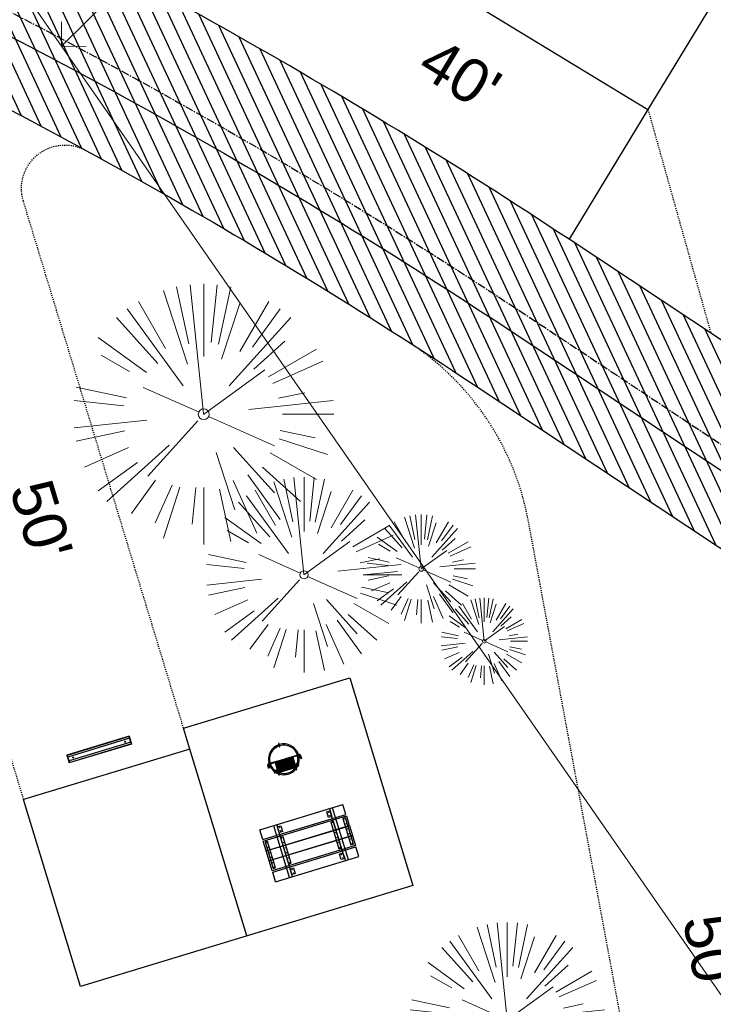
# Model space of a CAD drawing. Header units: feet. Extents: x 1134296 to 1140710, y 647902 to 649877.
# Tile 35 of 42: x 1134967 to 1135031, y 649161 to 649251. Entities that reach past the tile are written whole.
import ezdxf
from ezdxf import colors
from ezdxf.entities.mleader import LeaderData, LeaderLine
from ezdxf.lldxf.tags import DXFTag
from ezdxf.math import Vec2, Vec3

# ---------------------------------------------------------------- set-up
doc = ezdxf.new("R2010")
doc.units = ezdxf.units.FT
doc.header["$MEASUREMENT"] = 0
doc.linetypes.add('CENTER2', pattern=[1.125, 0.75, -0.125, 0.125, -0.125])
doc.linetypes.add('RAD', pattern=[0.13, 0.08, -0.05])
for name, color, linetype, lineweight in [('-ANGLE-IRON', 8, 'Continuous', 25), ('V-ANNO-TEXT', 8, 'Continuous', 13), ('V-SITE-VEGE', 8, 'Continuous', 18), ('V-UTIL-WATR-LINE', 8, 'WATER', 15)]:
    doc.layers.add(name, color=color, linetype=linetype, lineweight=lineweight)
for name, color, linetype in [('-BOLTS-LAGS-SCREWS', 7, 'Continuous'), ('-CONCRETE', 9, 'Continuous'), ('-HARDWARE', 7, 'Continuous'), ('-TIMBER', 6, 'Continuous'), ('C-CAMPSITE-PADS', 6, 'Continuous'), ('C-PRKG-ASPH', 5, 'Continuous'), ('C-PRKG-WHEL-STOP', 5, 'Continuous'), ('C-ROAD-ASPHALT', 1, 'Continuous'), ('C-ROAD-CNTR', 1, 'CENTER2'), ('C-ROAD-GRVL', 1, 'RAD'), ('C-UTIL-WATER-MEP', 7, 'WATER (.5x)'), ('G-TEXT-ST02', 2, 'Continuous'), ('G-XREF', 7, 'Continuous')]:
    doc.layers.add(name, color=color, linetype=linetype)
doc.styles.add('Arial', font='arial.ttf', dxfattribs={"height": 180})
doc.styles.add('SEI-Dim & Leader', font='tahoma.ttf')
doc.styles.get("Standard").update_dxf_attribs({"font": 'arial.ttf'})
tags = doc.linetypes.add('WATER', pattern='A,1.5,-0.2,["W",Standard,S=0.08,R=0,X=-0.1,Y=-0.04],-0.05', length=1.75).pattern_tags.tags
tags[6] = DXFTag(74, 10)
tags = doc.linetypes.add('WATER (.5x)', pattern='A,0.75,-0.2,["W",Standard,S=0.08,R=0,X=-0.1,Y=-0.04],-0.05', length=1).pattern_tags.tags
tags[6] = DXFTag(74, 10)

# ---------------------------------------------------------------- blocks, each defined once
blk = doc.blocks.new('V-SITE-VEGE-Coniferious Tree 2')
at = {"color": 0, "linetype": 'ByBlock'}
for p, q in [((-0.0003172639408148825, 0.0025937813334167), (-0.05229705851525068, 0.4972664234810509)), ((-3.601054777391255e-05, 0.2219193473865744), (-3.601054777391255e-05, 0.5000060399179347)), ((0.02890183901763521, 0.2753366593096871), (0.05222503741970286, 0.4972664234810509)), ((-0.06264093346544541, 0.1926377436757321), (-0.1545378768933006, 0.4755369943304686)), ((-0.0574950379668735, 0.2703678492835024), (-0.1039851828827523, 0.4890788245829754)), ((0.0571938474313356, 0.2692740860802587), (0.1039131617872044, 0.4890788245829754)), ((-0.1460065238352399, 0.2528363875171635), (-0.2500390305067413, 0.4330260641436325)), ((0.06850648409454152, 0.2109817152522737), (0.1382469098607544, 0.425630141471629)), ((0.139142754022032, 0.2410654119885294), (0.2499670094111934, 0.4330260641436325)), ((-0.07913071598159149, 0.1088658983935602), (-0.2939353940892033, 0.4045257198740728)), ((0.1868724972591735, 0.2572635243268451), (0.2938633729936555, 0.4045257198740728)), ((-0.1756943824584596, 0.1950752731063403), (-0.3346129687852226, 0.3715878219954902)), ((0.09777767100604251, 0.108636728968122), (0.3345409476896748, 0.3715878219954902)), ((-0.2201011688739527, 0.1598873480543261), (-0.4045617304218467, 0.2938993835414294)), ((0.1919663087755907, 0.1728666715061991), (0.3115823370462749, 0.2805763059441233)), ((-0.2844040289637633, 0.1641894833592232), (-0.393144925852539, 0.2269610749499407)), ((0.2487690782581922, 0.143647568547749), (0.4329900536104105, 0.2500030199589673)), ((0.2658942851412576, 0.1183972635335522), (0.4567507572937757, 0.2033670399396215)), ((-0.0009318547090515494, -0.0006770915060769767), (0.2349564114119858, 0.1707208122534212)), ((-0.2961437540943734, 0.06292784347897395), (-0.4891148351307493, 0.1039491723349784)), ((-0.01992166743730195, 0.008854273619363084), (-0.2318825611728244, 0.1032199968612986)), ((0.2872695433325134, 0.06106323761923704), (0.3884790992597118, 0.08257391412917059)), ((-0.3060292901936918, 0.03215663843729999), (-0.4973024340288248, 0.05226104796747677)), ((0.173080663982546, 0.01818771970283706), (0.497230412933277, 0.05226104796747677)), ((0.3024988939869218, 0), (0.4999700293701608, 0)), ((-0.2182782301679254, -0.02292736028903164), (-0.4973024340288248, -0.05226104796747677)), ((-0.02300503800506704, -0.02554197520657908), (-0.2137781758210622, -0.2373882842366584)), ((0.01849546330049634, -0.008260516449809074), (0.2719985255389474, -0.1211160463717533)), ((-0.302185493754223, -0.0642195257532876), (-0.4891148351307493, -0.1039491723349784)), ((0.2936342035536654, -0.06241742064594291), (0.4274066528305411, -0.09084484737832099)), ((0.2891445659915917, -0.09395946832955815), (0.4755009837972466, -0.1545018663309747)), ((-0.2881436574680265, -0.1282723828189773), (-0.4568227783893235, -0.2033670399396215)), ((-0.1320480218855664, -0.1188660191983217), (-0.3716238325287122, -0.3345769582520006)), ((0.04781873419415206, -0.1473038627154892), (0.1192466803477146, -0.3671294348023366)), ((0.1143820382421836, -0.1271057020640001), (0.2718110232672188, -0.301920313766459)), ((0.2555295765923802, -0.1475434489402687), (0.4329900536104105, -0.2500030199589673)), ((-0.254528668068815, -0.1848980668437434), (-0.4045617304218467, -0.2938993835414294)), ((0.2253521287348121, -0.2029399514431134), (0.3715518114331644, -0.3345769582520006)), ((-0.1842986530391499, -0.2536176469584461), (-0.2766747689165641, -0.3807650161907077)), ((0.1131111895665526, -0.2541280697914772), (0.2033310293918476, -0.4567867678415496)), ((0.1688618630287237, -0.2324611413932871), (0.2938633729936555, -0.4045257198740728)), ((-0.1213812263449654, -0.2725449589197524), (-0.1855903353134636, -0.4167758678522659)), ((-0.09098502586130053, -0.2799408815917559), (-0.1545378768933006, -0.4755369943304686)), ((-0.02966136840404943, -0.2817638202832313), (-0.04434904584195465, -0.4216092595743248)), ((-3.601054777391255e-05, -0.2817638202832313), (-3.601054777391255e-05, -0.5000060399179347)), ((0.06104806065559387, -0.2873055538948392), (0.1039131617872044, -0.4890788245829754))]:
    blk.add_line(p, q, dxfattribs=at)
blk.add_circle((-3.601054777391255e-05, 0), 0.02083358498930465)
blk = doc.blocks.new('_Open90')
at = {"color": 0, "linetype": 'ByBlock', "lineweight": -2}
for p, q in [((-0.5, 0.5), (0, 0)), ((0, 0), (-1, 0)), ((0, 0), (-0.5, -0.5))]:
    blk.add_line(p, q, dxfattribs=at)
blk = doc.blocks.new('Wheel_Stop')
for points in [[(-36, 6.75), (36, 6.75)], [(-36, -2.25), (-36, 6.75)], [(-35.625, 4.5), (-36, 6.75)], [(-35.625, 0), (-36, -2.25)], [(-35.955, 6.48), (35.955, 6.48)], [(-35.625, 4.5), (-35.625, 0)], [(-35.625, 4.5), (35.625, 4.5)], [(-35.625, 0), (35.625, 0)], [(35.625, 4.5), (36, 6.75)], [(35.625, 4.5), (35.625, 0)], [(35.625, 0), (36, -2.25)], [(36, -2.25), (36, 6.75)], [(-36, -2.25), (36, -2.25)], [(-35.955, -1.98), (35.955, -1.98)]]:
    blk.add_lwpolyline(points)
for centre in [(-30, 2.25), (30, 2.25)]:
    blk.add_circle(centre, 0.5)
blk = doc.blocks.new('10FT_Precast Table')
at = {"layer": '-ANGLE-IRON'}
for p, q in [((-28.53399626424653, 21.12499979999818), (-28.53399626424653, 27.62500020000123)), ((-28.53399626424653, 27.62500020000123), (-24.53403626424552, 27.62500020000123)), ((-24.53403626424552, 27.62500020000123), (-24.53403626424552, 21.12499979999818)), ((28.46604333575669, 21.12499979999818), (28.46604333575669, 27.62500020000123)), ((28.46604333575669, 27.62500020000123), (32.4660033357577, 27.62500020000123)), ((32.4660033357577, 27.62500020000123), (32.4660033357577, 21.12499979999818)), ((-43.49999999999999, 15.25000002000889), (-46.49999999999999, 15.25000002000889)), ((-46.49999999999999, 15.25000002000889), (-46.49999999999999, -15.25000001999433)), ((-43.49999999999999, -15.25000001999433), (-43.49999999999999, 15.25000002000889)), ((-24.53403626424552, 21.12499979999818), (-28.53399626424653, 21.12499979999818)), ((-25.53399626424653, 15.25000002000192), (-28.53399626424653, 15.25000002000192)), ((-28.53399626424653, 15.25000002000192), (-28.53399626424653, -15.2500000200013)), ((-25.53399626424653, -15.2500000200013), (-25.53399626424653, 15.25000002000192)), ((32.4660033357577, 21.12499979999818), (28.46604333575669, 21.12499979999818)), ((32.4660033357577, 15.25000002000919), (29.4660033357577, 15.25000002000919)), ((29.4660033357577, 15.25000002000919), (29.4660033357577, -15.25000001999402)), ((32.4660033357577, -15.25000001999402), (32.4660033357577, 15.25000002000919)), ((46.50000000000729, 15.25000002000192), (43.50000000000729, 15.25000002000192)), ((43.50000000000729, 15.25000002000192), (43.50000000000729, -15.2500000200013)), ((46.50000000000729, -15.2500000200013), (46.50000000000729, 15.25000002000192)), ((-46.49999999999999, -15.25000001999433), (-43.49999999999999, -15.25000001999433)), ((-28.53399626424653, -15.2500000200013), (-25.53399626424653, -15.2500000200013)), ((-28.53399626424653, -27.62500019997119), (-28.53399626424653, -21.12499979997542)), ((-28.53399626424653, -21.12499979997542), (-24.53403626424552, -21.12499979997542)), ((-24.53403626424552, -21.12499979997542), (-24.53403626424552, -27.62500019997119)), ((28.46604333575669, -27.62500019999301), (28.46604333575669, -21.12499979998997)), ((28.46604333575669, -21.12499979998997), (32.4660033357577, -21.12499979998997)), ((29.4660033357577, -15.25000001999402), (32.4660033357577, -15.25000001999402)), ((32.4660033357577, -21.12499979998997), (32.4660033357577, -27.62500019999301)), ((43.50000000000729, -15.2500000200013), (46.50000000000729, -15.2500000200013)), ((-24.53403626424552, -27.62500019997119), (-28.53399626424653, -27.62500019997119)), ((32.4660033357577, -27.62500019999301), (28.46604333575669, -27.62500019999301))]:
    blk.add_line(p, q, dxfattribs=at)
at = {"layer": '-BOLTS-LAGS-SCREWS'}
for centre in [(-26.53401626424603, 26.12500020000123), (-26.53401626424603, 22.62499979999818), (30.46602333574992, 26.12500020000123), (30.46602333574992, 22.62499979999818), (-44.99999999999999, 14.25000402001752), (-27.03399626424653, 14.25000402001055), (30.9660033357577, 14.25000402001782), (45.00000000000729, 14.25000402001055), (-44.99999999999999, 8.750004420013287), (-44.99999999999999, 2.750004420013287), (-27.03399626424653, 8.750004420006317), (-27.03399626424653, 2.750004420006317), (30.9660033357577, 8.750004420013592), (30.9660033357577, 2.750004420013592), (45.00000000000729, 8.750004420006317), (45.00000000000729, 2.750004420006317), (-44.99999999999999, -2.750004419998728), (-44.99999999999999, -8.750004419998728), (-27.03399626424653, -2.750004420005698), (-27.03399626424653, -8.750004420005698), (30.9660033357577, -2.750004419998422), (30.9660033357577, -8.750004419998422), (45.00000000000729, -2.750004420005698), (45.00000000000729, -8.750004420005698), (-44.99999999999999, -14.25000402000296), (-27.03399626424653, -14.25000402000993), (30.9660033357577, -14.25000401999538), (45.00000000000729, -14.25000402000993), (-26.53401626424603, -22.62499979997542), (-26.53401626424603, -26.12500019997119), (30.46602333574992, -22.62499979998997), (30.46602333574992, -26.12500019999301)]:
    blk.add_circle(centre, 0.15625000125, dxfattribs=at)
at = {"layer": '-CONCRETE'}
for p, q in [((-32.03399630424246, -29.99999999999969), (-32.03399630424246, 30.00000000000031)), ((-28.53399626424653, 29.99999999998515), (-28.53399626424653, 27.62500020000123)), ((-28.53399626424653, -27.12499979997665), (-28.53399626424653, 27.12499979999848)), ((32.4660033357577, 29.99999999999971), (32.4660033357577, 27.62500020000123)), ((32.4660033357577, -27.1249997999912), (32.4660033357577, 27.12499979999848)), ((35.96600337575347, -29.99999999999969), (35.96600337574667, 30.00000000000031)), ((-28.53399626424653, -29.99999999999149), (-28.53399626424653, -27.62500019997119)), ((32.4660033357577, -27.62500019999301), (32.4660033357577, -29.99999999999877))]:
    blk.add_line(p, q, dxfattribs=at)
at = {"layer": '-TIMBER'}
for p, q in [((-47.99999999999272, 18.7499999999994), (-47.99999999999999, 29.99999999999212)), ((-47.99999999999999, 29.99999999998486), (48, 29.9999999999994)), ((48.00000000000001, 18.75000000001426), (48.00000000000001, 29.99999999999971)), ((-47.99999999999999, 18.74999999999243), (48, 18.74999999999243)), ((-47.99999999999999, 5.875002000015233), (-47.99999999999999, 17.12500200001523)), ((-47.99999999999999, 17.12500200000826), (47.99999999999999, 17.12500200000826)), ((48.00000000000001, 17.12500200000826), (48.00000000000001, 5.875002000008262)), ((-47.99999999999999, 5.875002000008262), (47.99999999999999, 5.875002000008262)), ((-47.99999999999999, -5.625002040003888), (-47.99999999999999, 5.625002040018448)), ((-47.99999999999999, 5.625002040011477), (47.99999999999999, 5.625002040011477)), ((48.00000000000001, 5.625002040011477), (48.00000000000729, -5.625002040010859)), ((47.99999999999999, -5.625002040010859), (-47.99999999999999, -5.625002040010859)), ((-47.99999999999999, -17.1250019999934), (-47.99999999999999, -5.875002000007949)), ((47.99999999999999, -5.875002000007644), (-47.99999999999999, -5.875002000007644)), ((48.00000000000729, -5.875002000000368), (48.00000000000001, -17.12500200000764)), ((47.99999999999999, -17.12500200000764), (-47.99999999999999, -17.12500200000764)), ((-47.99999999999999, -29.99999999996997), (-47.99999999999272, -18.74999999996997)), ((-47.99999999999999, -18.74999999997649), (48, -18.74999999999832)), ((48.00000000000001, -29.99999999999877), (48.00000000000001, -18.74999999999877)), ((-47.99999999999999, -29.99999999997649), (48.00000000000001, -29.99999999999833))]:
    blk.add_line(p, q, dxfattribs=at)
blk = doc.blocks.new('*X1295')
at = {"color": 0}
for p, q in [((146.0622026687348, 353.5980429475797), (146.1426743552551, 353.6785146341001)), ((146.0622026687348, 352.8909361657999), (146.8122026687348, 353.6409361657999)), ((146.0622026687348, 352.5373827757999), (146.8122026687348, 353.2873827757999)), ((146.0622026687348, 351.8302759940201), (146.8122026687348, 352.5802759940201)), ((146.0622026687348, 351.4767226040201), (146.8122026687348, 352.2267226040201)), ((146.0622026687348, 350.7696158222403), (146.8122026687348, 351.5196158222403)), ((146.3246548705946, 350.6785146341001), (146.8122026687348, 351.1660624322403))]:
    blk.add_line(p, q, dxfattribs=at)
blk = doc.blocks.new('Pilot Rocks FS-30_18_PA')
at = {"layer": '-HARDWARE'}
for p, q in [((-8.817777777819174, 0.04421580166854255), (-17.86666666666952, 0.04421580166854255)), ((-17.86666666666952, 0.04421580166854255), (-12.77892653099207, 0.04421580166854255)), ((-10.20000000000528, 0.04421580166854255), (10.19999999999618, 0.04421580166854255)), ((8.817777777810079, 0.04421580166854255), (17.86666666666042, 0.04421580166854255)), ((12.77892653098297, 0.04421580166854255), (17.86666666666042, 0.04421580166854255)), ((-18.93333333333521, -4.555784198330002), (-18.93333333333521, -1.355784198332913)), ((-18.93333333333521, -1.355784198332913), (-18.86666666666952, -1.355784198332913)), ((-18.86666666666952, -1.355784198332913), (-18.86666666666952, -0.9557841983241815)), ((-18.86666666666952, -1.355784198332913), (-18.86666666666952, -0.9557841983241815)), ((-18.20000000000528, -1.355784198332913), (-18.20000000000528, -0.9557841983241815)), ((-18.20000000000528, -0.9557841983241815), (-18.20000000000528, -1.355784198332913)), ((-18.20000000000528, -1.355784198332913), (-18.13333333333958, -1.355784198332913)), ((-18.13333333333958, -1.355784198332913), (-18.13333333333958, -4.555784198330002)), ((-8.817777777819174, -0.6224508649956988), (-17.86666666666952, -0.6224508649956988)), ((-13.33940419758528, -0.6224508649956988), (-17.86666666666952, -0.6224508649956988)), ((-10.20000000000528, -0.6224508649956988), (10.19999999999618, -0.6224508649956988)), ((-10.20000000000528, -0.6224508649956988), (-10.20000000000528, -11.31238912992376)), ((-9.533333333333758, -0.6224508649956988), (-9.533333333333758, -11.31238912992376)), ((-8.817777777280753, -0.6224508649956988), (-8.817777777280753, -11.64572246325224)), ((-8.284444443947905, -0.6224508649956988), (-8.284444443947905, -11.64572246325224)), ((-7.502222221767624, -0.6224508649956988), (-7.502222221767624, -11.64572246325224)), ((-6.9688888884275, -0.6224508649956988), (-6.9688888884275, -11.64572246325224)), ((-6.18666666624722, -0.6224508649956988), (-6.18666666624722, -11.64572246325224)), ((-5.653333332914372, -0.6224508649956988), (-5.653333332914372, -11.64572246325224)), ((-4.871111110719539, -0.6224508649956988), (-4.871111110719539, -11.64572246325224)), ((-4.337777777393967, -0.6224508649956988), (-4.337777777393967, -11.64572246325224)), ((-3.555555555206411, -0.6224508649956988), (-3.555555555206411, -11.64572246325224)), ((-3.022222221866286, -0.6224508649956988), (-3.022222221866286, -11.64572246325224)), ((-2.23999999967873, -0.6224508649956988), (-2.23999999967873, -11.64572246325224)), ((-1.706666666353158, -0.6224508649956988), (-1.706666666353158, -11.64572246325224)), ((-0.9244444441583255, -0.6224508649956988), (-0.9244444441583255, -11.64572246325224)), ((-0.3911111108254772, -0.6224508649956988), (-0.3911111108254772, -11.64572246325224)), ((0.3911111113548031, -0.6224508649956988), (0.3911111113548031, -11.64572246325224)), ((0.9244444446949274, -0.6224508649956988), (0.9244444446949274, -11.64572246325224)), ((1.706666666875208, -0.6224508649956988), (1.706666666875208, -11.64572246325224)), ((2.240000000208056, -0.6224508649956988), (2.240000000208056, -11.64572246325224)), ((3.022222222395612, -0.6224508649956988), (3.022222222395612, -11.64572246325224)), ((3.555555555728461, -0.6224508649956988), (3.555555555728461, -11.64572246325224)), ((4.337777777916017, -0.6224508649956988), (4.337777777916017, -11.64572246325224)), ((4.871111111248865, -0.6224508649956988), (4.871111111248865, -11.64572246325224)), ((5.653333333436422, -0.6224508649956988), (5.653333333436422, -11.64572246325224)), ((6.18666666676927, -0.6224508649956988), (6.18666666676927, -11.64572246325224)), ((6.968888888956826, -0.6224508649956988), (6.968888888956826, -11.64572246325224)), ((7.502222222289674, -0.6224508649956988), (7.502222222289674, -11.64572246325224)), ((8.28444444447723, -0.6224508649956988), (8.28444444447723, -11.64572246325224)), ((8.817777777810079, -0.6224508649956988), (8.817777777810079, -11.64572246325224)), ((17.86666666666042, -0.6224508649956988), (8.817777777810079, -0.6224508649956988)), ((9.533333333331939, -0.6224508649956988), (9.533333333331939, -11.31238912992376)), ((10.19999999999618, -0.6224508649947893), (10.19999999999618, -11.31238912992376)), ((18.13333333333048, -4.555784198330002), (18.13333333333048, -1.355784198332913)), ((18.13333333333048, -1.355784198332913), (18.19999999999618, -1.355784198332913)), ((18.93333333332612, -4.555784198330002), (18.13333333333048, -4.555784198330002)), ((18.19999999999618, -1.355784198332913), (18.19999999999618, -0.9557841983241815)), ((18.19999999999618, -1.355784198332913), (18.19999999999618, -0.9557841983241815)), ((18.86666666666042, -1.355784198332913), (18.86666666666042, -0.9557841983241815)), ((18.86666666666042, -0.9557841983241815), (18.86666666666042, -1.355784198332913)), ((18.86666666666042, -1.355784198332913), (18.93333333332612, -1.355784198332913)), ((18.93333333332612, -1.355784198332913), (18.93333333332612, -4.555784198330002)), ((-10.20000000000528, -11.31238912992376), (-10.20000000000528, -14.84572246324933)), ((-10.20000000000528, -13.68324198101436), (-10.20000000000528, -14.84572246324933)), ((-9.533333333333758, -11.31238912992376), (-9.533333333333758, -14.84572246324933)), ((-9.533333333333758, -11.64572246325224), (9.533333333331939, -11.64572246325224)), ((-9.533333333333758, -12.31238912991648), (9.533333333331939, -12.31238912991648)), ((-9.533333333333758, -14.84572246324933), (-9.533333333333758, -14.47618734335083)), ((9.533333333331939, -11.31238912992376), (9.533333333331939, -14.84572246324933)), ((9.533333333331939, -14.47618734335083), (9.533333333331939, -14.84572246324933)), ((10.19999999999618, -11.31238912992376), (10.19999999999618, -14.84572246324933)), ((10.19999999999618, -14.84572246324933), (10.19999999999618, -13.68324198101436))]:
    blk.add_line(p, q, dxfattribs=at)
at = {"layer": '-HARDWARE', "flags": 128}
for points in [[(0.04426932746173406, 18.18944163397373, 1), (-0.6223972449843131, 18.18908719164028), (-0.6206959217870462, 14.98908764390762, 1), (0.04597065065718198, 14.98944208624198), (0.04426932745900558, 18.18944163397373)], [(-11.77825193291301, -8.933957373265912, -1), (-11.29140720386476, -9.3893985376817), (-13.47752479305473, -11.72625323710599, -1), (-13.96436952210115, -11.27081207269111), (-11.77825193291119, -8.93395737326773)], [(11.77825193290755, -8.933957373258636, 1), (11.29140720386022, -9.389398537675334), (13.47752479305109, -11.72625323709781, 1), (13.96436952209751, -11.27081207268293), (11.77825193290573, -8.933957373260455)]]:
    blk.add_lwpolyline(points, format="xyb", dxfattribs=at)
at = {"layer": '-HARDWARE'}
for points in [[(-18.93333333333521, -4.555784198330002), (-18.93333333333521, -1.355784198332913), (-18.13333333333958, -1.355784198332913), (-18.13333333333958, -4.555784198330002)], [(-7.502222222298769, -11.64572246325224), (-8.28444444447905, -11.64572246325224), (-8.28444444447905, -0.6224508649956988), (-7.502222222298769, -0.6224508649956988)], [(-6.186666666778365, -11.64572246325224), (-6.968888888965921, -11.64572246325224), (-6.968888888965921, -0.6224508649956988), (-6.186666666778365, -0.6224508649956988)], [(-4.87111111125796, -11.64572246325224), (-5.653333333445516, -11.64572246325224), (-5.653333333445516, -0.6224508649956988), (-4.87111111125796, -0.6224508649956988)], [(-3.555555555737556, -11.64572246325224), (-4.337777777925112, -11.64572246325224), (-4.337777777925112, -0.6224508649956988), (-3.555555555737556, -0.6224508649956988)], [(-2.240000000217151, -11.64572246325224), (-3.022222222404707, -11.64572246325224), (-3.022222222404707, -0.6224508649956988), (-2.240000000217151, -0.6224508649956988)], [(-0.9244444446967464, -11.64572246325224), (-1.706666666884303, -11.64572246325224), (-1.706666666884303, -0.6224508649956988), (-0.9244444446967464, -0.6224508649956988)], [(-0.3911111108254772, -11.64572246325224), (0.3911111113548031, -11.64572246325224), (0.3911111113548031, -0.6224508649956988), (-0.3911111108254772, -0.6224508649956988)], [(0.9244444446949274, -11.64572246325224), (1.706666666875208, -11.64572246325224), (1.706666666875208, -0.6224508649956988), (0.9244444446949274, -0.6224508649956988)], [(2.240000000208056, -11.64572246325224), (3.022222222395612, -11.64572246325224), (3.022222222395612, -0.6224508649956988), (2.240000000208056, -0.6224508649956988)], [(3.555555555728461, -11.64572246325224), (4.337777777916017, -11.64572246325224), (4.337777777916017, -0.6224508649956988), (3.555555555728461, -0.6224508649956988)], [(4.871111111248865, -11.64572246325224), (5.653333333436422, -11.64572246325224), (5.653333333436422, -0.6224508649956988), (4.871111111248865, -0.6224508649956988)], [(6.18666666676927, -11.64572246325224), (6.968888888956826, -11.64572246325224), (6.968888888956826, -0.6224508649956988), (6.18666666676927, -0.6224508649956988)], [(7.502222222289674, -11.64572246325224), (8.28444444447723, -11.64572246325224), (8.28444444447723, -0.6224508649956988), (7.502222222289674, -0.6224508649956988)], [(18.93333333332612, -4.555784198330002), (18.93333333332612, -1.355784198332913), (18.13333333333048, -1.355784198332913), (18.13333333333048, -4.555784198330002)]]:
    blk.add_lwpolyline(points, close=True, dxfattribs=at)
for centre, radius, start, end in [((0, 9.094947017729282e-13), 17.06666666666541, 0.1484403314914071, 179.8515596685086), ((0, 0), 15.73333333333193, 0.1610200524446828, 179.8389799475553), ((-17.86666666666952, -0.9557841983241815), 1, 90, 180), ((-17.86666666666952, -0.9557841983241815), 1, 90, 180), ((17.86666666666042, -0.9557841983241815), 1, 0, 90), ((17.86666666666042, -0.9557841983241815), 1, 0, 90), ((-17.86666666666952, -0.9557841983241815), 0.3333333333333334, 90, 180), ((-17.86666666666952, -0.9557841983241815), 0.3333333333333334, 90, 180), ((0, 9.094947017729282e-13), 17.06666666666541, 182.0901397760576, 220.7490543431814), ((0, 0), 15.73333333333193, 182.2673591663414, 220.2247561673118), ((-9.094947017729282e-13, 1.818989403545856e-12), 15.73333333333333, 220.2247561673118, 229.5860659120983), ((-9.094947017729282e-13, 1.818989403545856e-12), 15.73333333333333, 310.4139340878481, 319.7752438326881), ((0, 0), 15.73333333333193, 319.7752438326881, 357.7326408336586), ((0, 9.094947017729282e-13), 17.06666666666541, 319.2509456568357, 357.9098602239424), ((17.86666666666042, -0.9557841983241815), 0.3333333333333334, 0, 90), ((17.86666666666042, -0.9557841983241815), 0.3333333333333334, 0, 90), ((-9.094947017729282e-13, 1.818989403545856e-12), 17.06666666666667, 220.7490543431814, 233.2977773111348), ((-9.866666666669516, -11.64572246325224), 0.3333333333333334, 0, 180), ((-9.866666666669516, -14.84572246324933), 0.3333333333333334, 180, 0), ((-9.866666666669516, -14.84572246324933), 0.3333333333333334, 180, 0), ((-9.094947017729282e-13, 1.818989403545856e-12), 15.73333333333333, 232.7040475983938, 307.2959524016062), ((-9.094947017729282e-13, 1.818989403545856e-12), 17.06666666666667, 236.0413981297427, 303.9586018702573), ((9.866666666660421, -11.64572246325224), 0.3333333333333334, 0, 180), ((9.866666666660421, -14.84572246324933), 0.3333333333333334, 180, 0), ((9.866666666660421, -14.84572246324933), 0.3333333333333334, 180, 0), ((-6.821210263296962e-11, 6.548361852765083e-11), 17.06666666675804, 306.7022226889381, 319.2509456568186)]:
    blk.add_arc(centre, radius, start, end, dxfattribs=at)
at = {"layer": '-HARDWARE', "rotation": 180}
for p, xscale, yscale, zscale in [((137.6663495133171, 372.583162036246), 1.066666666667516, 1.066666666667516, 1.066666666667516), ((-137.6663495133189, 372.583162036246), -1.066666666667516, 1.066666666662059, 1.066666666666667)]:
    blk.add_blockref('*X1295', p, dxfattribs=dict(at, xscale=xscale, yscale=yscale, zscale=zscale))
blk = doc.blocks.new('C_PBASE-PACTOLA_02403811')
at = {"layer": 'C-CAMPSITE-PADS'}
blk.add_line((1134982.662922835, 649184.0515925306), (1134967.354120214, 649179.3996507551), dxfattribs=at)
for points in [[(1134990.669128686, 649263.7372279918), (1134998.977749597, 649277.41080905), (1135033.161702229, 649256.6392568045), (1135024.853081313, 649242.9656757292)], [(1134990.669128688, 649263.7372279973), (1135024.853081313, 649242.9656757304)], [(1134982.081430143, 649185.9651928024), (1134997.3902328, 649190.617134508), (1135003.205159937, 649171.4811312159)], [(1134982.662922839, 649184.0515925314), (1134982.081430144, 649185.9651928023)], [(1135003.205159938, 649171.4811312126), (1134972.587554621, 649162.177247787), (1134967.354120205, 649179.3996507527)]]:
    blk.add_lwpolyline(points, dxfattribs=at)
at = {"layer": 'C-ROAD-ASPHALT'}
blk.add_lwpolyline([(1134916.811965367, 648653.2299950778), (1134952.321656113, 648718.215074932, 0.01915469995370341), (1134969.657277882, 648753.0477392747), (1135036.873309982, 648902.1641641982, 0.009218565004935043), (1135044.254367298, 648919.3790657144), (1135101.509820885, 649060.0203951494, 0.04927264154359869), (1135107.544114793, 649080.3791714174), (1135113.245677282, 649110.0761826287, 0.3025232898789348), (1135079.742163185, 649189.7952543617), (1135017.583038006, 649231.0012923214, 0.03670103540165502), (1134952.658282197, 649267.4907225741), (1134930.361796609, 649277.95101182, 0.265468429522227), (1134828.518541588, 649269.7547374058), (1134807.494103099, 649255.3935736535, 0.04164346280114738), (1134780.654611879, 649233.5777859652), (1134706.829601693, 649162.5981949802, 0.05765878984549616), (1134625.196538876, 649063.6602364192, -0.5722564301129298), (1134616.582948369, 649064.0343807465), (1134601.857481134, 649091.7855040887)], format="xyb", dxfattribs=at)
blk.add_lwpolyline([(1134609.502741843, 649004.1715281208, -0.08481675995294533), (1134717.918854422, 649151.0643979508), (1134791.743864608, 649222.0439889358, -0.04164346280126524), (1134816.518779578, 649242.1816391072), (1134837.543218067, 649256.5428028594, -0.2654684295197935), (1134923.566161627, 649263.4658695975), (1134945.862647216, 649253.0055803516, -0.03670103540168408), (1135008.742528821, 649217.6654234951), (1135070.901654, 649176.4593855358, -0.3025232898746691), (1135097.532652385, 649113.0929439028), (1135091.831089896, 649083.3959326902, -0.0492726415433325), (1135086.690765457, 649066.0532714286), (1135029.43531187, 648925.4119419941, -0.009218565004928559), (1135022.286728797, 648908.7392420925), (1134970.105907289, 648792.9779079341, 0.09466954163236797), (1134957.786175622, 648834.7349342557), (1134921.92741579, 648904.3472810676, 0.300313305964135), (1134722.086161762, 649016.5601342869), (1134632.500993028, 649010.1122188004, 0.09071439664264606)], format="xyb", close=True, dxfattribs=at)
at = {"layer": 'C-ROAD-CNTR', "flags": 128}
blk.add_lwpolyline([(1134682.815781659, 648422.2458494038), (1134669.21986276, 648425.8462855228, -0.1774687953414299), (1134620.150062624, 648460.1534391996), (1134616.502637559, 648465.3792168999, -0.1042089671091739), (1134576.197064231, 648560.2628234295), (1134558.554057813, 648650.0509356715, -0.01381007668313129), (1134553.979962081, 648677.2843639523), (1134544.902369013, 648742.2703875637, -0.09433329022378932), (1134550.434197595, 648854.3354307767), (1134558.997505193, 648889.7214101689, -0.1428635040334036), (1134712.374228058, 649156.8312964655), (1134786.199238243, 649227.8108874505, -0.04164346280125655), (1134812.006441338, 649248.7876063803), (1134833.030879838, 649263.1487701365, -0.2654684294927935), (1134926.96397912, 649270.7084407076), (1134949.260464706, 649260.2481514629, -0.03670103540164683), (1135013.162783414, 649224.3333579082), (1135075.321908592, 649183.1273199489, -0.3025232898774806), (1135105.389164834, 649111.5845632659), (1135099.687602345, 649081.8875520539, -0.04927264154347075), (1135094.100293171, 649063.036833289), (1135036.844839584, 648922.3955038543, -0.009218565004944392), (1135029.58001939, 648905.4517031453), (1134962.363987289, 648756.3352782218, -0.01915469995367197), (1134945.301367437, 648722.0511597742), (1134909.791676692, 648657.06607992, -0.111236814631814), (1134866.238656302, 648607.5744966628), (1134762.181369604, 648532.0907847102, 0.3229446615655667), (1134716.395894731, 648393.2215671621), (1134719.721086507, 648382.7059234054, -0.1714240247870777), (1134715.287797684, 648249.5554414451), (1134707.163513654, 648228.7837741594, -0.02272318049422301), (1134688.713657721, 648187.2766264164, 0.05045028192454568), (1134653.344169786, 648094.1277041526)], format="xyb", dxfattribs=at)
at = {"layer": 'C-ROAD-GRVL', "flags": 128}
for points in [[(1134967.354120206, 649179.3996507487), (1134948.075142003, 649242.8437104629, 0.2123922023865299), (1134934.773317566, 649258.2080861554)], [(1134967.326151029, 649234.5224761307, -0.6719103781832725), (1134973.07348677, 649239.1944616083)], [(1135024.242800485, 649149.0482987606), (1135013.829255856, 649205.1004330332, 0.2069378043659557), (1135002.759101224, 649221.5696725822)]]:
    blk.add_lwpolyline(points, format="xyb", dxfattribs=at)
for points in [[(1135024.853081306, 649242.9656757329), (1135030.646593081, 649222.341303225)], [(1134982.081430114, 649185.9651927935), (1134967.326151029, 649234.5224761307)]]:
    blk.add_lwpolyline(points, dxfattribs=at)
at = {"layer": 'C-UTIL-WATER-MEP', "flags": 128}
blk.add_lwpolyline([(1134713.292159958, 648416.2441137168), (1134669.731849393, 648427.7796426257, -0.1774687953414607), (1134621.79009064, 648461.2981261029), (1134618.142665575, 648466.5239038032, -0.1042089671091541), (1134578.159536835, 648560.6484414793), (1134560.516530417, 648650.4365537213, -0.01381007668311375), (1134555.960731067, 648677.5610482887), (1134546.883138, 648742.5470719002, -0.09433329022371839), (1134552.378087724, 648853.8650148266), (1134560.941395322, 648889.2509942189, -0.1428635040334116), (1134713.760384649, 649155.3895718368), (1134787.585394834, 649226.3691628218, -0.04164346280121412), (1134813.134525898, 649247.1361145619), (1134834.158964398, 649261.4972783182, -0.2654684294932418), (1134926.114524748, 649268.8977979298), (1134948.411010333, 649258.437508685, -0.03670103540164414), (1135012.057719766, 649222.6663743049), (1135074.216844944, 649181.4603363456, -0.302523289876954), (1135103.425036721, 649111.961658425), (1135097.723474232, 649082.264647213, -0.04927264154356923), (1135092.247911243, 649063.7909428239), (1135034.992457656, 648923.1496133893, -0.009218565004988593), (1135027.756696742, 648906.273587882), (1134960.540664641, 648757.1571629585, -0.01915469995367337), (1134943.546295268, 648723.0101809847), (1134908.036604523, 648658.0251011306, -0.1112368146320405), (1134865.064291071, 648609.1934056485), (1134761.007004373, 648533.7096936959, 0.1574684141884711), (1134714.965670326, 648470.6755079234, 0.1574684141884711)], format="xyb", dxfattribs=at)
at = {"layer": 'Defpoints', "flags": 128}
for points in [[(1135024.853081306, 649242.9656757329), (1135017.583038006, 649231.0012923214)], [(1134987.896357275, 649166.8291894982), (1134982.662922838, 649184.0515925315)]]:
    blk.add_lwpolyline(points, dxfattribs=at)
at = {"layer": '-HARDWARE', "xscale": 0.08333333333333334, "yscale": 0.08333333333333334, "zscale": 0.08333333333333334, "rotation": 16.90264458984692}
blk.add_blockref('Pilot Rocks FS-30_18_PA', (1134991.312322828, 649183.1031805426), dxfattribs=at)
at = {"xscale": 0.08333333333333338, "yscale": 0.08333333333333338, "zscale": 0.08333333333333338, "rotation": 16.90264458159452}
blk.add_blockref('10FT_Precast Table', (1134993.66090729, 649175.3743614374), dxfattribs=at)
at = {"layer": 'C-PRKG-WHEL-STOP', "xscale": 0.08333333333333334, "yscale": 0.08333333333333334, "zscale": 0.08333333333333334, "rotation": 196.9026445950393}
blk.add_blockref('Wheel_Stop', (1134974.263483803, 649184.1774219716), dxfattribs=at)
at = {"layer": 'C-CAMPSITE-PADS', "char_height": 4, "attachment_point": 1, "style": 'Arial'}
for s, width, gutter_width, insert, rotation in [("40'", 0.8890231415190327, 0.9999999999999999, (1135005.486298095, 649249.7901756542), 328.71544183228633), ("50'", 0.889023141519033, 1, (1134969.859957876, 649209.2096881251), 286.85888291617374), ("50'", 0.8890231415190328, 1, (1135031.989930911, 649169.1140269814), 280.48083906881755)]:
    blk.add_mtext_dynamic_manual_height_columns(s, width=width, gutter_width=gutter_width, heights=[0], dxfattribs=dict(at, insert=insert, rotation=rotation))
blk = doc.blocks.new('C_PHTCH-PACTOLA_02403811')
at = {"layer": 'C-PRKG-ASPH'}
h = blk.add_hatch(dxfattribs=at)
h.set_pattern_fill('ANSI31', color=256, scale=10, angle=70)
h.set_pattern_definition([(115, (0, 0), (-1.132884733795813, -0.5282728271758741), [])])
edge = h.paths.add_edge_path(flags=16)
edge.add_arc((1135093.567290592, 648760.3570235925), 541.9999999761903, 143.5703577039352, 153.2664360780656, ccw=False)
edge.add_arc((1135093.567290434, 648760.3570237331), 541.9999997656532, 133.8742793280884, 143.5703577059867, ccw=False)
edge.add_line((1134717.918854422, 649151.0643979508), (1134791.743864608, 649222.0439889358))
edge.add_arc((1134924.814897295, 649083.6384245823), 191.9999999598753, 124.33581191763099, 133.8742793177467, ccw=False)
edge.add_line((1134816.518779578, 649242.1816391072), (1134837.543218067, 649256.5428028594))
edge.add_arc((1134886.614896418, 649184.7029087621), 87.00000000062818, 64.86660358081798, 124.33581191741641, ccw=False)
edge.add_line((1134923.566161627, 649263.4658695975), (1134945.862647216, 649253.0055803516))
edge.add_arc((1134736.896871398, 648807.5874571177), 491.9999999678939, 56.45911934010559, 64.86660355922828, ccw=False)
edge.add_line((1135008.742528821, 649217.6654234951), (1135070.901654, 649176.4593855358))
edge.add_arc((1135036.644680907, 649124.7828938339), 62.00000000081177, -10.868034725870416, 56.45911933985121, ccw=False)
edge.add_line((1135097.532652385, 649113.0929439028), (1135091.831089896, 649083.3959326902))
edge.add_arc((1135001.481196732, 649100.7423100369), 92.00000001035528, 337.8486329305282, 349.13196525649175, ccw=False)
edge.add_line((1135086.690765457, 649066.0532714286), (1135029.43531187, 648925.4119419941))
edge.add_arc((1134573.749357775, 649110.9228871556), 491.9999995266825, 335.73595333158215, 337.84863296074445, ccw=False)
edge.add_line((1135022.286728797, 648908.7392420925), (1134970.105907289, 648792.9779079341))
edge.add_line((1134970.105907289, 648792.9779079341), (1134955.070696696, 648759.622817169))
edge.add_arc((1134506.533324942, 648961.8064625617), 492.0000003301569, 331.3465562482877, 335.7359533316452, ccw=False)
edge.add_line((1134938.281078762, 648725.8872446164), (1134902.771388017, 648660.9021647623))
edge.add_arc((1134778.161263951, 648728.9926705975), 142.0000000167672, 305.95733191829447, 331.34655630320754, ccw=False)
edge.add_line((1134861.541195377, 648614.0501326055), (1134757.483908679, 648538.5664206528))
edge.add_arc((1134835.579196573, 648430.9089730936), 133.0000000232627, 125.9573319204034, 166.4171722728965)
edge.add_arc((1134672.277915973, 648470.363906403), 35.00000000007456, 244.10855969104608, 346.41717227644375, ccw=False)
edge.add_arc((1134691.461854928, 648509.9128519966), 78.95614352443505, 214.9055155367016, 244.1168481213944, ccw=False)
edge.add_line((1134626.710174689, 648464.732186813), (1134623.062749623, 648469.9579645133))
edge.add_arc((1134821.506139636, 648608.4650796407), 241.9999999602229, 191.1167612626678, 214.9138039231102, ccw=False)
edge.add_line((1134584.046954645, 648561.8052956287), (1134566.403948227, 648651.5934078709))
edge.add_arc((1135049.172208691, 648746.4554480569), 491.9999999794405, 187.9519260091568, 191.1167612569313, ccw=False)
edge.add_line((1134561.903038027, 648678.391101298), (1134552.825444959, 648743.3771249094))
edge.add_arc((1134842.017716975, 648783.7730382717), 292.0000000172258, 166.3961174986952, 187.9519260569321, ccw=False)
edge.add_line((1134558.209758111, 648852.4537669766), (1134566.77306571, 648887.8397463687))
edge.add_arc((1135093.567290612, 648760.357023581), 542.0000000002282, 158.0478401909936, 166.396117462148, ccw=False)
edge.add_arc((1135093.567290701, 648760.357023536), 542.0000000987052, 153.2664360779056, 158.0478401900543, ccw=False)
edge = h.paths.add_edge_path()
edge.add_line((1134664.934415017, 648091.0186503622), (1134641.753924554, 648097.236757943))
edge.add_arc((1135131.441785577, 647965.8792352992), 506.9999999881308, 154.1154939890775, 164.9840567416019, ccw=False)
edge.add_arc((1135131.44177555, 647965.8792402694), 506.9999887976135, 153.4314984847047, 154.115493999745, ccw=False)
edge.add_arc((1134241.513528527, 648410.9103548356), 488.0000000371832, 333.4314984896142, 338.6383717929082)
edge.add_line((1134695.987914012, 648233.1548120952), (1134704.112198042, 648253.9264793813))
edge.add_arc((1134529.027803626, 648322.4060737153), 188.0000000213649, 338.6383717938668, 377.1954705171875)
edge.add_arc((1134651.306425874, 648360.2470375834), 60.00000000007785, 17.1954705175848, 74.97265706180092)
edge.add_line((1134666.863224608, 648418.1951696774), (1134661.500576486, 648419.8056636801))
edge.add_arc((1134691.489318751, 648509.9450223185), 94.99699278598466, 223.9418846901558, 251.5980721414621, ccw=False)
edge.add_arc((1134691.535842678, 648509.9839590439), 95.05751145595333, 214.9165962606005, 223.9393241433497, ccw=False)
edge.add_line((1134613.590003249, 648455.5746160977), (1134609.942525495, 648460.8004692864))
edge.add_arc((1134821.506139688, 648608.4650796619), 258.0000000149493, 191.1167612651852, 214.9138039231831, ccw=False)
edge.add_line((1134568.347173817, 648558.7203512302), (1134550.704167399, 648648.5084634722))
edge.add_arc((1135049.172208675, 648746.4554480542), 507.9999999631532, 187.9519260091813, 191.1167612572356, ccw=False)
edge.add_line((1134546.056886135, 648676.177626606), (1134536.979293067, 648741.163650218))
edge.add_arc((1134842.01771694, 648783.7730382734), 307.9999999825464, 166.3961174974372, 187.9519260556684, ccw=False)
edge.add_line((1134542.658637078, 648856.2170945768), (1134551.221944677, 648891.6030739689))
edge.add_arc((1135093.567290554, 648760.3570237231), 557.9999999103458, 163.9213237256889, 166.3961174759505, ccw=False)
edge.add_arc((1134538.177323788, 648920.4382053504), 19.99999999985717, 343.9213237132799, 402.7699397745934)
edge.add_line((1134552.859048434, 648934.0193305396), (1134533.446357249, 648955.005204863))
edge.add_arc((1135093.567290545, 648760.3570234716), 592.9783928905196, 146.0187423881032, 160.8370986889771, ccw=False)
edge.add_line((1134601.857481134, 649091.7855040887), (1134616.582948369, 649064.0343807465))
edge.add_arc((1134620.999668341, 649066.3780071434), 5.000000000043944, 207.9515834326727, 327.0740857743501)
edge.add_arc((1135093.567290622, 648760.3570235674), 558.0000000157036, 133.8742793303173, 147.0740857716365, ccw=False)
edge.add_line((1134706.829601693, 649162.5981949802), (1134780.654611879, 649233.5777859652))
edge.add_arc((1134924.814897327, 649083.6384245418), 208.0000000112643, 124.3358119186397, 133.8742793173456, ccw=False)
edge.add_line((1134807.494103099, 649255.3935736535), (1134828.518541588, 649269.7547374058))
edge.add_arc((1134886.614896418, 649184.7029087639), 102.9999999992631, 64.86660357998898, 124.33581191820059, ccw=False)
edge.add_line((1134930.361796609, 649277.9510118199), (1134952.658282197, 649267.4907225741))
edge.add_arc((1134736.896871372, 648807.5874570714), 508.0000000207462, 56.4591193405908, 64.86660355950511, ccw=False)
edge.add_line((1135017.583038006, 649231.0012923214), (1135079.742163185, 649189.7952543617))
edge.add_arc((1135036.644680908, 649124.782893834), 77.99999999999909, -10.868034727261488, 56.45911934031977, ccw=False)
edge.add_line((1135113.245677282, 649110.0761826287), (1135107.544114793, 649080.3791714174))
edge.add_arc((1135001.481196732, 649100.7423100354), 108.0000000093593, 337.84863293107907, 349.131965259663, ccw=False)
edge.add_line((1135101.509820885, 649060.0203951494), (1135044.254367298, 648919.3790657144))
edge.add_arc((1134573.749357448, 649110.9228872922), 507.9999998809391, 335.7359533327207, 337.84863295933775, ccw=False)
edge.add_line((1135036.873309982, 648902.1641641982), (1134969.657277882, 648753.0477392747))
edge.add_arc((1134506.53332524, 648961.8064624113), 507.9999999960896, 331.346556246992, 335.73595333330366, ccw=False)
edge.add_line((1134952.321656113, 648718.215074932), (1134916.811965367, 648653.2299950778))
edge.add_arc((1134778.161263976, 648728.9926705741), 157.9999999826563, 305.9573319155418, 331.3465563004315, ccw=False)
edge.add_line((1134870.936117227, 648601.0988607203), (1134766.878830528, 648525.6151487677))
edge.add_arc((1134835.579196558, 648430.9089731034), 117.0000000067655, 125.9573319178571, 162.264860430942)
edge.add_arc((1134752.713885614, 648457.4106757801), 29.99999999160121, 162.264860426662, 196.8024120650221)
edge.add_arc((1134835.579196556, 648430.9089731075), 113.0000000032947, 170.9217318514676, 197.5476736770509)
edge.add_line((1134727.837491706, 648396.8395581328), (1134731.162683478, 648386.3239143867))
edge.add_arc((1134529.027802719, 648322.4060734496), 212.0000009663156, 11.340079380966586, 17.54767372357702, ccw=False)
edge.add_arc((1134529.055568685, 648322.403813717), 211.9732215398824, -20.64909134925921, 11.342153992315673, ccw=False)
edge.add_arc((1134759.869013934, 648235.3149369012), 34.72371615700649, 159.1871917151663, 239.4135572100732)
edge.add_line((1134742.200276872, 648205.422593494), (1134709.513, 648185.696))
edge.add_line((1134709.513, 648185.696), (1134698.996135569, 648181.0065459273))
edge.add_arc((1135131.441785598, 647965.8792352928), 483.0000000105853, 153.5511843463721, 164.9840567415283)
blk = doc.blocks.new('C_XBASE-PACTOLA_02403811')
at = {"layer": 'V-UTIL-WATR-LINE', "flags": 128}
blk.add_lwpolyline([(1134946.432, 649283.888), (1135074.541151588, 649099.5990538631), (1135109.755, 649053.73), (1135113.62, 649049.674), (1135081.394236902, 648993.5410676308), (1135100.461075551, 648963.8033200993), (1135008.674239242, 648766.4398010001)], dxfattribs=at)
at = {"layer": 'V-SITE-VEGE', "rotation": 8.537736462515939e-07}
for p, xscale, yscale, zscale in [((1134983.934, 649214.889), 23.99971008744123, 23.99971008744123, 23.99971008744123), ((1135009.771, 649193.977), 7.99990336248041, 7.99990336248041, 7.99990336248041)]:
    blk.add_blockref('V-SITE-VEGE-Coniferious Tree 2', p, dxfattribs=dict(at, xscale=xscale, yscale=yscale, zscale=zscale))
at = {"layer": 'V-SITE-VEGE'}
for p, xscale, yscale, zscale in [((1134993.177, 649200.098), 17.99978256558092, 17.99978256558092, 17.99978256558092), ((1135003.966, 649200.641), 9.999879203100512, 9.999879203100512, 9.999879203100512), ((1135011.899, 649159.084), 17.99978256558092, 17.99978256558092, 17.99978256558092)]:
    blk.add_blockref('V-SITE-VEGE-Coniferious Tree 2', p, dxfattribs=dict(at, xscale=xscale, yscale=yscale, zscale=zscale))
at = {"layer": 'V-ANNO-TEXT'}
ml = blk.add_multileader_mtext('Standard', dxfattribs=at)
ml.set_content('1.5" PVC Distribution Line', color=256, style='SEI-Dim & Leader')
ml.set_leader_properties(color=256, linetype='ByLayer', lineweight=-1)
ml.set_arrow_properties(name='OPEN90')
ml.build(insert=Vec2(0, 0))
ml.multileader.update_dxf_attribs({"text_left_attachment_type": 2, "text_right_attachment_type": 2, "dogleg_length": 0.1, "arrow_head_size": 3.2, "scale": 40})
ctx = ml.context
ctx.base_point, ctx.scale, ctx.arrow_head_size, ctx.plane_origin = Vec3(1134983.077505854, 649256.9415250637), 40, 3.2, Vec3(1134970.833686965, 649248.785424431)
ctx.left_attachment, ctx.right_attachment = 2, 2
notes = []
notes.append((ctx, [(0, (1, 1, 0), (1134979.077505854, 649256.9415250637), (1, 0), 4, [(0, [(1134970.833686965, 649248.785424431)], 0, [])])]))
ctx.mtext.insert, ctx.mtext.flow_direction = Vec3(1134985.077505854, 649259.0731570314), 5
for ctx, leaders in notes:
    for number, flags, end, landing, length, lines in leaders:
        leader = LeaderData()
        leader.index, (leader.has_last_leader_line, leader.has_dogleg_vector, leader.attachment_direction) = number, flags
        leader.last_leader_point, leader.dogleg_vector, leader.dogleg_length = Vec3(end), Vec3(landing), length
        for number, points, colour, breaks in lines:
            line = LeaderLine()
            line.index, line.vertices, line.color, line.breaks = number, Vec3.list(points), colors.encode_raw_color(colour), breaks
            leader.lines.append(line)
        ctx.leaders.append(leader)

msp = doc.modelspace()

# ---------------------------------------------------------------- block references
at = {"layer": 'G-TEXT-ST02'}
msp.add_blockref('C_PHTCH-PACTOLA_02403811', (0, 0), dxfattribs=at)

# ---------------------------------------------------------------- next in the draw order: block references
at = {"layer": 'G-XREF'}
msp.add_blockref('C_XBASE-PACTOLA_02403811', (0, 0), dxfattribs=at)

# ---------------------------------------------------------------- next in the draw order: block references
msp.add_blockref('C_PBASE-PACTOLA_02403811', (0, 0), dxfattribs=at)

doc.saveas('drawing.dxf')
